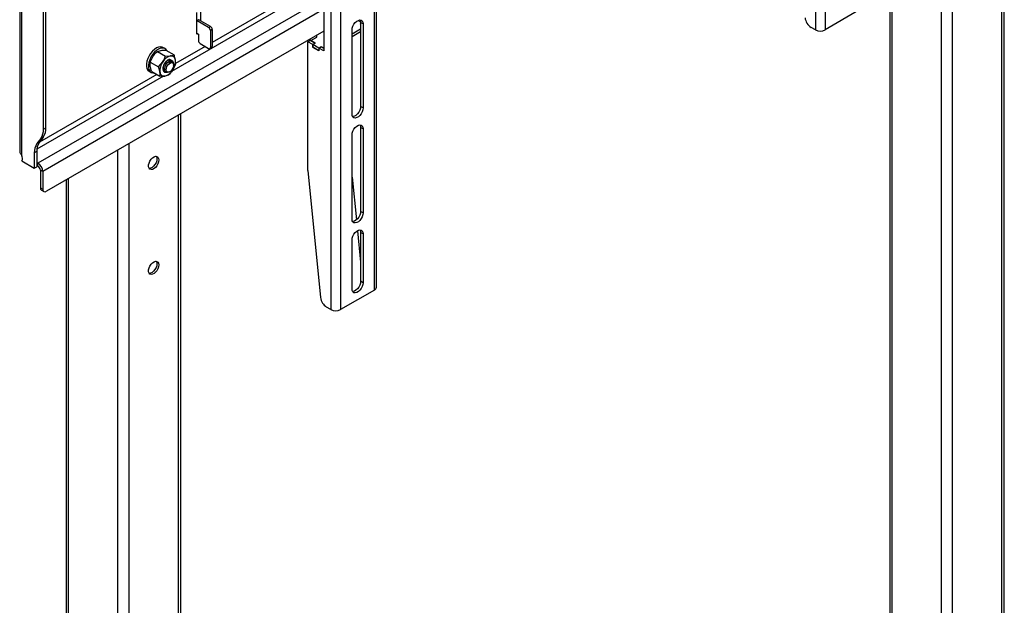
# Model space of a CAD drawing. Header units: millimetres. Extents: x -3222 to 6609, y -2907 to 878.
# Tile 12 of 25: x 3064 to 3639, y -463 to -121. Entities that reach past the tile are written whole.
import ezdxf

# ---------------------------------------------------------------- set-up
doc = ezdxf.new("R2010")
doc.units = ezdxf.units.MM

msp = doc.modelspace()

# ---------------------------------------------------------------- linework, layer by layer
at = {"linetype": 'Continuous', "lineweight": 25}
for p, q in [((3529, 387.18), (3529, -127.24)), ((3534.66, 387.18), (3534.66, -127.24)), ((3272.78, -277.46), (3272.78, 236.96)), ((3271.61, -279.1), (3271.61, 235.33)), ((3246.16, 223.9), (3246.16, -290.52)), ((3251.81, 223.9), (3251.81, -290.52)), ((3637.96, -484.24), (3637.96, 100.68)), ((3639.31, -485.02), (3639.31, 101.46)), ((3609.11, -501.36), (3609.11, 84.03)), ((3602.61, -504.25), (3602.61, 80.27)), ((3573.76, -520.91), (3573.76, 63.62)), ((3572.41, 62.84), (3572.41, -521.69)), ((3064.46, -58.91), (3064.46, -198.19)), ((3065.63, -200.67), (3065.63, -59.69)), ((3078.36, -185.13), (3078.36, -89.93)), ((3079.77, -184.32), (3079.77, -89.11)), ((3241.99, -91.5), (3241.99, -139.51)), ((3241.99, -96.97), (3176.9, -134.54)), ((3241.99, -100.23), (3153.17, -151.5)), ((3241.99, -108.72), (3075.11, -205.06)), ((3241.99, -115.25), (3077.94, -209.96)), ((3167.81, -129.78), (3167.81, -117.13)), ((3169.93, -115.9), (3169.93, -121.82)), ((3554.46, -115.81), (3534.66, -127.24)), ((3167.99, -121.93), (3167.81, -121.81)), ((3169.05, -121.31), (3167.99, -121.93)), ((3174.77, -125.84), (3167.99, -121.93)), ((3175.84, -125.23), (3169.05, -121.31)), ((3174.77, -125.84), (3175.84, -125.23)), ((3262.09, -121.72), (3263.46, -122.51)), ((3263.16, -123.97), (3263.48, -123.79)), ((3263.48, -124.16), (3263.16, -123.97)), ((3263.23, -124.01), (3263.48, -123.87)), ((3263.48, -124.16), (3263.23, -124.01)), ((3264.9, -123.75), (3263.48, -122.93)), ((3263.48, -122.93), (3263.48, -171.92)), ((3264.9, -123.75), (3264.9, -172.74)), ((3529, -127.24), (3526.47, -125.78)), ((3241.99, -127.91), (3080.06, -221.39)), ((3167.81, -129.17), (3168.76, -129.72)), ((3168.34, -129.48), (3167.81, -129.78)), ((3168.76, -129.72), (3168.76, -133.4)), ((3176.9, -127.07), (3175.84, -127.68)), ((3175.84, -127.68), (3175.84, -137.48)), ((3176.9, -127.07), (3176.9, -136.87)), ((3234.35, -133.46), (3237.88, -131.42)), ((3237.88, -131.42), (3237.88, -130.28)), ((3263.48, -126.85), (3258.53, -129.71)), ((3258.53, -176.41), (3258.53, -127.42)), ((3263.48, -128.48), (3258.53, -131.34)), ((3149.25, -138.2), (3148.12, -137.55)), ((3172.76, -136.93), (3155.45, -146.92)), ((3169.82, -135.23), (3174.77, -138.09)), ((3175.52, -138.17), (3176.59, -137.55)), ((3175.84, -137.48), (3176.9, -136.87)), ((3232.72, -134.16), (3234.14, -133.34)), ((3232.72, -209.28), (3232.72, -134.16)), ((3235.52, -135.77), (3232.72, -134.16)), ((3236.93, -134.95), (3234.14, -133.34)), ((3234.35, -133.46), (3237, -135)), ((3235.52, -135.77), (3236.93, -134.95)), ((3235.52, -137.4), (3235.52, -135.77)), ((3235.52, -137.4), (3235.59, -137.36)), ((3239.19, -139.53), (3235.52, -137.4)), ((3237, -135), (3235.59, -135.81)), ((3239.12, -137.85), (3235.59, -135.81)), ((3235.59, -135.81), (3235.59, -137.44)), ((3239.12, -139.49), (3235.59, -137.44)), ((3236.93, -135.04), (3236.93, -134.95)), ((3239.12, -137.85), (3240.54, -137.04)), ((3239.12, -137.85), (3239.12, -139.49)), ((3239.19, -137.89), (3240.61, -137.08)), ((3239.19, -137.89), (3239.19, -139.53)), ((3241.99, -139.51), (3239.19, -137.89)), ((3240.54, -137.04), (3241.99, -137.87)), ((3240.54, -137.04), (3240.54, -137.12)), ((3241.99, -137.87), (3240.61, -137.08)), ((3140.7, -146.05), (3142.35, -142.69)), ((3144.82, -139.8), (3146.89, -139.23)), ((3144.82, -139.8), (3149.59, -142.56)), ((3149.59, -142.56), (3152.48, -142.45)), ((3149.78, -139.13), (3154.55, -141.88)), ((3239.12, -139.49), (3239.19, -139.44)), ((3140.7, -146.05), (3145.47, -148.8)), ((3145.47, -148.8), (3147.94, -145.91)), ((3155.39, -147.44), (3153.74, -150.8)), ((3154.35, -147.88), (3154.35, -147.68)), ((3148.32, -154.31), (3074.47, -196.94)), ((3144.43, -153.28), (3075.93, -192.83)), ((3140.12, -151.41), (3141.25, -152.06)), ((3141.55, -151.61), (3146.31, -154.36)), ((3149.07, -151.95), (3149.18, -152.02)), ((3151.27, -153.69), (3149.2, -154.26)), ((3151.88, -151.81), (3152.18, -151.63)), ((3264.9, -172.74), (3263.48, -171.92)), ((3157.13, -761.82), (3157.13, -176.9)), ((3158.48, -762.59), (3158.48, -176.12)), ((3078.36, -185.13), (3079.77, -184.32)), ((3258.53, -237.65), (3258.53, -188.66)), ((3264.9, -184.99), (3263.48, -184.17)), ((3263.48, -184.17), (3263.48, -233.16)), ((3264.9, -184.99), (3264.9, -233.98)), ((3076.82, -190.6), (3074.53, -193.63)), ((3074.53, -193.63), (3075.94, -192.81)), ((3078.23, -189.79), (3075.94, -192.81)), ((3078.23, -189.79), (3076.82, -190.6)), ((3128.28, -1217.58), (3128.28, -193.55)), ((3074.4, -198.28), (3072.99, -199.1)), ((3072.99, -199.1), (3072.99, -207.92)), ((3074.4, -198.28), (3074.4, -207.1)), ((3121.78, -1217.58), (3121.78, -197.31)), ((3065.76, -203.74), (3072.99, -207.92)), ((3074.4, -205.39), (3074.47, -205.43)), ((3074.47, -205.43), (3075.11, -205.06)), ((3074.47, -205.43), (3074.47, -207.06)), ((3074.47, -207.06), (3075.11, -206.69)), ((3075.11, -206.69), (3075.11, -205.06)), ((3072.99, -207.92), (3074.4, -207.1)), ((3074.4, -207.02), (3074.47, -207.06)), ((3077.94, -209.96), (3076.52, -209.14)), ((3076.52, -209.14), (3076.52, -219.35)), ((3077.94, -209.96), (3077.94, -220.16)), ((3232.72, -209.28), (3240.12, -283.45)), ((3091.58, -214.74), (3091.58, -1199.04)), ((3092.93, -1200.92), (3092.93, -213.96)), ((3258.53, -213.12), (3261.03, -238.16)), ((3076.52, -219.35), (3077.94, -220.16)), ((3077.14, -220.72), (3078.56, -221.54)), ((3264.9, -233.98), (3263.48, -233.16)), ((3261.65, -244.43), (3263.48, -262.75)), ((3264.9, -246.23), (3263.48, -245.41)), ((3263.48, -245.41), (3263.48, -273.99)), ((3264.9, -246.23), (3264.9, -274.81)), ((3258.53, -278.48), (3258.53, -249.9)), ((3264.9, -274.81), (3263.48, -273.99)), ((3271.61, -279.1), (3251.81, -290.52)), ((3246.16, -290.52), (3243.63, -289.07))]:
    msp.add_line(p, q, dxfattribs=at)
at = {"linetype": 'Continuous', "lineweight": 25, "flags": 128}
for points in [[(3258.53, -127.42), (3258.66, -126.31), (3259.04, -125.14), (3259.63, -124.01), (3260.39, -123.01), (3261.26, -122.21), (3262.17, -121.69), (3263.04, -121.48), (3263.8, -121.6), (3264.39, -122.05), (3264.77, -122.79), (3264.9, -123.75)], [(3263.14, -121.48), (3263.35, -121.97), (3263.48, -122.93)], [(3148.12, -137.55), (3147.73, -137.37), (3146.71, -137.18), (3145.57, -137.33), (3144.36, -137.82), (3143.14, -138.62), (3141.96, -139.69)], [(3150.42, -139.5), (3150.36, -139.37), (3149.71, -138.54), (3148.86, -138.02), (3147.84, -137.83), (3146.7, -137.98), (3145.49, -138.47), (3144.27, -139.27), (3143.09, -140.34)], [(3141.96, -139.69), (3140.89, -140.99), (3139.97, -142.45), (3139.24, -144), (3138.74, -145.58), (3138.49, -147.11), (3138.51, -148.51), (3138.78, -149.72), (3139.31, -150.69), (3140.06, -151.37), (3140.12, -151.41)], [(3143.09, -140.34), (3142.02, -141.64), (3141.1, -143.1), (3140.37, -144.66), (3139.87, -146.23), (3139.62, -147.76), (3139.64, -149.16), (3139.92, -150.38), (3140.44, -151.35), (3141.2, -152.03), (3142.14, -152.38), (3142.96, -152.43)], [(3153.14, -145.13), (3152.89, -144.93), (3152.23, -144.71), (3151.44, -144.82), (3150.6, -145.24), (3149.78, -145.94), (3149.05, -146.85), (3148.49, -147.9), (3148.13, -148.99), (3148.01, -150.02), (3148.14, -150.91), (3148.52, -151.56), (3148.7, -151.73)], [(3151.86, -151.79), (3151.64, -151.94), (3150.8, -152.18), (3150.05, -152.06), (3149.48, -151.6), (3149.16, -150.82), (3149.11, -149.8), (3149.36, -148.66), (3149.86, -147.52), (3150.59, -146.48), (3151.44, -145.69), (3152.32, -145.24), (3153.15, -145.16), (3153.38, -145.22), (3153.38, -145.22)], [(3154.34, -147.74), (3154.26, -148.65), (3153.92, -149.62), (3153.37, -150.54), (3152.68, -151.28), (3151.93, -151.76), (3151.21, -151.93), (3150.61, -151.76), (3150.19, -151.27), (3150.02, -150.53), (3150.11, -149.61), (3150.45, -148.64), (3150.99, -147.73), (3151.68, -146.99), (3152.43, -146.5), (3153.15, -146.34), (3153.76, -146.51), (3154.17, -147), (3154.34, -147.74)], [(3263.48, -171.92), (3263.35, -173.03), (3262.98, -174.2), (3262.38, -175.33), (3261.62, -176.34), (3260.75, -177.14), (3259.85, -177.66), (3258.98, -177.87), (3258.87, -177.87)], [(3264.9, -172.74), (3264.77, -173.85), (3264.39, -175.02), (3263.8, -176.15), (3263.04, -177.16), (3262.17, -177.95), (3261.26, -178.48), (3260.39, -178.68), (3259.63, -178.56), (3259.04, -178.11), (3258.66, -177.37), (3258.53, -176.41)], [(3258.53, -188.66), (3258.66, -187.55), (3259.04, -186.38), (3259.63, -185.25), (3260.39, -184.25), (3261.26, -183.45), (3262.17, -182.93), (3263.04, -182.72), (3263.8, -182.85), (3264.39, -183.29), (3264.77, -184.03), (3264.9, -184.99)], [(3263.14, -182.72), (3263.35, -183.21), (3263.48, -184.17)], [(3145.71, -203.17), (3145.58, -204.27), (3145.19, -205.43), (3144.58, -206.54), (3143.81, -207.5), (3142.93, -208.23), (3142.04, -208.67), (3141.2, -208.78), (3140.5, -208.54), (3140, -207.97), (3139.74, -207.14), (3139.74, -206.1), (3140, -204.96), (3140.5, -203.82), (3141.2, -202.77), (3142.04, -201.91), (3142.93, -201.31), (3143.81, -201.04), (3144.58, -201.11), (3145.19, -201.52), (3145.58, -202.22), (3145.71, -203.17)], [(3144.19, -201.03), (3144.45, -201.57), (3144.58, -202.52)], [(3144.58, -202.52), (3144.45, -203.62), (3144.06, -204.77), (3143.45, -205.88), (3142.67, -206.85), (3141.8, -207.58), (3140.91, -208.02), (3140.09, -208.13)], [(3264.9, -233.98), (3264.77, -235.09), (3264.39, -236.26), (3263.8, -237.39), (3263.04, -238.4), (3262.17, -239.19), (3261.26, -239.72), (3260.39, -239.92), (3259.63, -239.8), (3259.04, -239.35), (3258.66, -238.62), (3258.53, -237.65)], [(3263.48, -233.16), (3263.35, -234.27), (3262.98, -235.44), (3262.38, -236.58), (3261.62, -237.58), (3260.75, -238.38), (3259.85, -238.9), (3258.98, -239.11), (3258.87, -239.11)], [(3258.53, -249.9), (3258.66, -248.79), (3259.04, -247.62), (3259.63, -246.49), (3260.39, -245.49), (3261.26, -244.69), (3262.17, -244.17), (3263.04, -243.96), (3263.8, -244.09), (3264.39, -244.53), (3264.77, -245.27), (3264.9, -246.23)], [(3263.14, -243.96), (3263.35, -244.45), (3263.48, -245.41)], [(3145.71, -264.41), (3145.58, -265.51), (3145.19, -266.67), (3144.58, -267.78), (3143.81, -268.74), (3142.93, -269.48), (3142.04, -269.91), (3141.2, -270.02), (3140.5, -269.78), (3140, -269.21), (3139.74, -268.38), (3139.74, -267.34), (3140, -266.2), (3140.5, -265.06), (3141.2, -264.01), (3142.04, -263.15), (3142.93, -262.55), (3143.81, -262.28), (3144.58, -262.35), (3145.19, -262.76), (3145.58, -263.46), (3145.71, -264.41)], [(3144.58, -263.76), (3144.45, -264.86), (3144.06, -266.01), (3143.45, -267.12), (3142.67, -268.09), (3141.8, -268.82), (3140.91, -269.26), (3140.09, -269.37)], [(3144.19, -262.27), (3144.45, -262.81), (3144.58, -263.76)], [(3264.9, -274.81), (3264.77, -275.92), (3264.39, -277.09), (3263.8, -278.22), (3263.04, -279.22), (3262.17, -280.02), (3261.26, -280.54), (3260.39, -280.75), (3259.63, -280.62), (3259.04, -280.18), (3258.66, -279.44), (3258.53, -278.48)], [(3263.48, -273.99), (3263.35, -275.1), (3262.98, -276.27), (3262.38, -277.4), (3261.62, -278.41), (3260.75, -279.2), (3259.85, -279.73), (3258.98, -279.93), (3258.87, -279.94)]]:
    msp.add_lwpolyline(points, dxfattribs=at)
at = {"linetype": 'Continuous', "lineweight": 25}
for centre, radius, start, end in [((3530.7, -119.24), 7.79, 186.87928, 237.14738), ((3173.53, -127.79), 2.31, 2.60548, 57.39452), ((3174.59, -127.17), 2.31, 2.60548, 57.39452), ((3531.83, -121.78), 6.15, 242.60967, 297.39033), ((3171.07, -133.29), 2.31, 182.60548, 237.39452), ((3175.19, -137.58), 0.655, 230.79671, 9.21404), ((3176.18, -136.96), 0.719, 304.05635, 7.25583), ((3154.28, -149.52), 7.3, 104.30911, 150.35817), ((3152.83, -144.97), 2.54, 1.72422, 98.0483), ((3155.24, -151.12), 8.97, 144.52302, 184.46929), ((3153.08, -149.65), 4.92, 136.75573, 185.02777), ((3152.5, -146.84), 1.85, 357.12316, 61.48214), ((3146.43, -145.6), 8.97, 324.52302, 4.46929), ((3148.84, -151.74), 2.54, 181.72422, 278.0483), ((3147.4, -147.19), 7.3, 284.30911, 330.35817), ((3069.33, -185.54), 9.04, 325.90875, 2.58314), ((3070.75, -184.72), 9.04, 325.90875, 2.58314), ((3082.01, -198.69), 9.04, 145.90875, 182.58314), ((3083.43, -197.88), 9.04, 145.90875, 182.58314), ((3063.27, -202.31), 2.87, 329.95206, 34.75549), ((3071.8, -210.24), 6.15, 2.60548, 57.39452), ((3073.45, -209.28), 3.07, 2.60548, 57.39452), ((3077.99, -219.51), 1.48, 173.70115, 234.98667), ((3079.23, -220.37), 1.31, 170.78596, 309.20329), ((3270.78, -277.26), 2.01, 294.37466, 354.3052), ((3247.86, -282.52), 7.79, 186.87928, 237.14738), ((3248.99, -285.07), 6.15, 242.60967, 297.39033)]:
    msp.add_arc(centre, radius, start, end, dxfattribs=at)
for points, knots in [([(3142.35, -142.69), (3142.4, -142.62), (3143.1, -141.56), (3143.99, -140.65), (3144.82, -139.8)], [0, 0, 0, 0, 0.070215, 1, 1, 1, 1]), ([(3146.89, -139.23), (3146.95, -139.22), (3147.79, -139.11), (3148.82, -139.12), (3149.78, -139.13)], [0, 0, 0, 0, 0.070215, 1, 1, 1, 1]), ([(3147.94, -145.91), (3147.99, -145.84), (3148.68, -144.78), (3149.15, -143.63), (3149.59, -142.56)], [0, 0, 0, 0, 0.070215, 1, 1, 1, 1]), ([(3152.48, -142.45), (3152.54, -142.44), (3153.37, -142.33), (3153.98, -142.09), (3154.55, -141.88)], [0, 0, 0, 0, 0.070215, 1, 1, 1, 1]), ([(3155.38, -144.9), (3155.33, -144.64), (3155.17, -143.68), (3154.81, -142.64), (3154.55, -141.88)], [0, 0, 0, 0, 0.268634, 1, 1, 1, 1]), ([(3140.71, -148.59), (3140.68, -148.34), (3140.56, -147.42), (3140.64, -146.63), (3140.7, -146.05)], [0, 0, 0, 0, 0.268634, 1, 1, 1, 1]), ([(3141.55, -151.61), (3141.45, -151.34), (3141.07, -150.3), (3140.87, -149.32), (3140.71, -148.59)], [0, 0, 0, 0, 0.257551, 1, 1, 1, 1]), ([(3146.3, -151.82), (3146.26, -151.56), (3146.09, -150.61), (3145.73, -149.56), (3145.47, -148.8)], [0, 0, 0, 0, 0.268634, 1, 1, 1, 1]), ([(3152.41, -144.75), (3152.33, -144.7), (3151.99, -144.49), (3151.06, -144.77), (3149.79, -145.69), (3148.69, -147.33), (3148.07, -149.2), (3148.14, -150.74), (3148.56, -151.65), (3148.97, -151.84), (3149.1, -151.89)], [0, 0, 0, 0, 0.043454, 0.181355, 0.33796, 0.500348, 0.656916, 0.819111, 0.943298, 1, 1, 1, 1]), ([(3150.37, -152.11), (3150.08, -152.16), (3149.36, -152.28), (3148.55, -151.58), (3148.13, -150.22), (3148.38, -148.42), (3149.18, -146.74), (3150.22, -145.5), (3151.32, -144.77), (3152.24, -144.53), (3152.59, -144.83), (3152.69, -144.92)], [0, 0, 0, 0, 0.083382, 0.211207, 0.342061, 0.476413, 0.610984, 0.718662, 0.82238, 0.950634, 1, 1, 1, 1]), ([(3154.34, -146.93), (3154.31, -146.69), (3154.22, -146.17), (3153.77, -145.7), (3153.12, -145.65), (3152.35, -146.01), (3151.86, -146.55), (3151.6, -146.83)], [0, 0, 0, 0, 0.182107, 0.396994, 0.603431, 0.792185, 1, 1, 1, 1]), ([(3151.6, -146.83), (3151.93, -146.58), (3152.61, -146.08), (3153.33, -146.01), (3153.53, -146.24), (3153.54, -146.26)], [0, 0, 0, 0, 0.474696, 0.966164, 1, 1, 1, 1]), ([(3151.6, -146.83), (3151.67, -146.77), (3151.82, -146.65), (3152.04, -146.51), (3152.26, -146.39), (3152.48, -146.29), (3152.7, -146.22), (3152.91, -146.18), (3153.11, -146.17), (3153.24, -146.18), (3153.31, -146.19)], [0, 0, 0, 0, 0.124338, 0.248676, 0.373014, 0.497352, 0.62169, 0.746028, 0.872375, 1, 1, 1, 1]), ([(3153.31, -146.19), (3153.5, -146.23), (3153.9, -146.33), (3154.24, -146.88), (3154.39, -147.36), (3154.35, -147.67), (3154.35, -147.68)], [0, 0, 0, 0, 0.328527, 0.656842, 0.995184, 1, 1, 1, 1]), ([(3155.39, -147.44), (3155.41, -147.24), (3155.52, -146.48), (3155.44, -145.57), (3155.38, -144.9)], [0, 0, 0, 0, 0.257551, 1, 1, 1, 1]), ([(3146.31, -154.36), (3146.34, -154.17), (3146.44, -153.4), (3146.36, -152.49), (3146.3, -151.82)], [0, 0, 0, 0, 0.257551, 1, 1, 1, 1]), ([(3149.2, -154.26), (3149.14, -154.27), (3148.3, -154.38), (3147.27, -154.37), (3146.31, -154.36)], [0, 0, 0, 0, 0.070215, 1, 1, 1, 1]), ([(3153.74, -150.8), (3153.69, -150.87), (3152.99, -151.93), (3152.1, -152.84), (3151.27, -153.69)], [0, 0, 0, 0, 0.070215, 1, 1, 1, 1]), ([(3064.47, -198.19), (3064.47, -198.22), (3064.44, -198.4), (3064.57, -198.82), (3064.83, -199.42), (3065.22, -200.04), (3065.5, -200.46), (3065.63, -200.67)], [0, 0, 0, 0, 0.047102, 0.297781, 0.542857, 0.777918, 1, 1, 1, 1])]:
    msp.add_open_spline(points, degree=3, knots=knots, dxfattribs=at)

doc.saveas('drawing.dxf')
